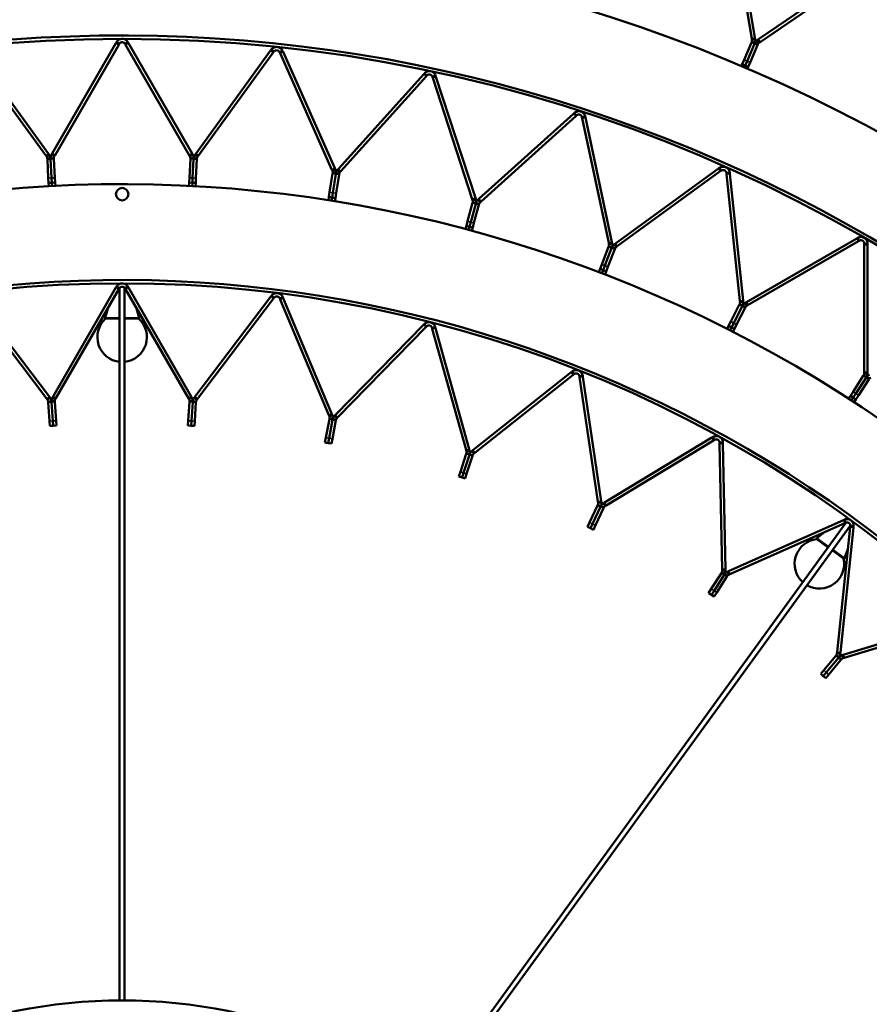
# Model space of a CAD drawing. Header units: millimetres. Extents: x 158 to 1353, y 392 to 3696.
# Tile 20 of 35: x 724 to 981, y 1146 to 1444. Entities that reach past the tile are written whole.
import ezdxf

# ---------------------------------------------------------------- set-up
doc = ezdxf.new("R2010")
doc.units = ezdxf.units.MM
doc.layers.add('Visible (ISO)', color=7, linetype='Continuous', lineweight=50)
doc.layers.add('Visible Narrow (ISO)', color=7, linetype='Continuous', lineweight=35)

msp = doc.modelspace()

# ---------------------------------------------------------------- linework, layer by layer
at = {"layer": 'Visible (ISO)'}
for p, q in [((945.75, 1438.74), (939.37, 1477.18)), ((940.35, 1477.34), (946.74, 1438.91)), ((947.76, 1438.47), (979.95, 1460.42)), ((980.51, 1459.59), (948.32, 1437.64)), ((733.9, 1403.9), (753.18, 1437.3)), ((754.05, 1436.8), (734.77, 1403.4)), ((753.35, 1437.6), (753.18, 1437.3)), ((753.35, 1437.6), (753.84, 1437.32)), ((753.84, 1437.32), (754.22, 1437.1)), ((754.05, 1436.8), (754.22, 1437.1)), ((756.33, 1437.32), (755.95, 1437.1)), ((755.95, 1437.1), (756.12, 1436.8)), ((775.4, 1403.4), (756.12, 1436.8)), ((756.82, 1437.6), (756.33, 1437.32)), ((756.99, 1437.3), (756.82, 1437.6)), ((756.99, 1437.3), (776.27, 1403.9)), ((943.42, 1432.27), (945.66, 1437.51)), ((944.34, 1431.88), (946.58, 1437.12)), ((946.58, 1437.12), (944.34, 1431.88)), ((947.5, 1436.72), (945.26, 1431.48)), ((945.76, 1437.74), (945.66, 1437.51)), ((945.75, 1438.74), (945.82, 1438.3)), ((946.16, 1437.57), (945.76, 1437.74)), ((946.26, 1438.37), (945.82, 1438.3)), ((946.68, 1437.35), (946.16, 1437.57)), ((946.81, 1438.46), (946.26, 1438.37)), ((946.68, 1437.35), (946.58, 1437.12)), ((946.58, 1437.12), (946.68, 1437.35)), ((946.68, 1437.35), (947.19, 1437.13)), ((946.81, 1438.46), (946.74, 1438.91)), ((947.19, 1437.13), (947.6, 1436.96)), ((947.76, 1438.47), (947.39, 1438.22)), ((947.39, 1438.22), (947.7, 1437.75)), ((947.5, 1436.72), (947.6, 1436.96)), ((947.7, 1437.75), (947.95, 1437.39)), ((947.95, 1437.39), (948.32, 1437.64)), ((731.98, 1403.26), (709.32, 1434.46)), ((710.12, 1435.05), (732.79, 1403.85)), ((777.37, 1403.85), (800.04, 1435.05)), ((800.85, 1434.46), (778.18, 1403.26)), ((800.24, 1435.32), (800.04, 1435.05)), ((800.24, 1435.32), (800.7, 1434.99)), ((800.7, 1434.99), (801.05, 1434.73)), ((800.85, 1434.46), (801.05, 1434.73)), ((803.18, 1434.73), (802.77, 1434.55)), ((802.77, 1434.55), (802.91, 1434.24)), ((818.6, 1399.01), (802.91, 1434.24)), ((803.69, 1434.96), (803.18, 1434.73)), ((803.83, 1434.65), (803.69, 1434.96)), ((803.83, 1434.65), (819.51, 1399.42)), ((942.62, 1430.4), (942.84, 1430.92)), ((942.84, 1430.92), (943.42, 1432.27)), ((942.84, 1430.92), (943.76, 1430.53)), ((943.76, 1430.53), (943.54, 1430.01)), ((943.76, 1430.53), (943.54, 1430.01)), ((943.76, 1430.53), (944.34, 1431.88)), ((944.34, 1431.88), (943.76, 1430.53)), ((943.76, 1430.53), (944.68, 1430.14)), ((945.26, 1431.48), (944.68, 1430.14)), ((820.61, 1399.24), (846.41, 1427.9)), ((846.64, 1428.16), (846.41, 1427.9)), ((846.64, 1428.16), (847.05, 1427.78)), ((847.05, 1427.78), (847.38, 1427.49)), ((847.15, 1427.24), (847.38, 1427.49)), ((850.03, 1427.44), (849.49, 1427.26)), ((850.13, 1427.11), (850.03, 1427.44)), ((944.46, 1429.62), (944.68, 1430.14)), ((847.15, 1427.24), (821.35, 1398.58)), ((849.49, 1427.26), (849.08, 1427.13)), ((849.08, 1427.13), (849.18, 1426.8)), ((861.1, 1390.13), (849.18, 1426.8)), ((850.13, 1427.11), (862.05, 1390.44)), ((863.12, 1390.15), (891.78, 1415.95)), ((892.03, 1416.18), (891.78, 1415.95)), ((892.03, 1416.18), (892.41, 1415.76)), ((892.41, 1415.76), (892.7, 1415.44)), ((892.45, 1415.21), (863.79, 1389.41)), ((892.45, 1415.21), (892.7, 1415.44)), ((894.78, 1414.99), (894.35, 1414.9)), ((894.35, 1414.9), (894.42, 1414.57)), ((902.44, 1376.85), (894.42, 1414.57)), ((895.33, 1415.11), (894.78, 1414.99)), ((895.4, 1414.78), (895.33, 1415.11)), ((895.4, 1414.78), (903.41, 1377.06)), ((733.04, 1403.5), (732.79, 1403.85)), ((733.9, 1403.9), (733.69, 1403.54)), ((776.48, 1403.54), (776.27, 1403.9)), ((777.37, 1403.85), (777.13, 1403.5)), ((731.98, 1403.26), (732.23, 1402.92)), ((732.59, 1403.17), (732.23, 1402.92)), ((732.86, 1402.4), (732.42, 1402.38)), ((732.42, 1402.38), (732.44, 1402.14)), ((732.73, 1396.44), (732.44, 1402.14)), ((733.04, 1403.5), (732.59, 1403.17)), ((733.42, 1402.43), (732.86, 1402.4)), ((733.42, 1402.43), (733.98, 1402.46)), ((733.42, 1402.43), (733.43, 1402.2)), ((733.43, 1402.2), (733.42, 1402.43)), ((733.73, 1396.5), (733.43, 1402.2)), ((733.43, 1402.2), (733.73, 1396.5)), ((733.69, 1403.54), (734.17, 1403.26)), ((733.98, 1402.46), (734.42, 1402.48)), ((734.17, 1403.26), (734.55, 1403.04)), ((734.43, 1402.25), (734.42, 1402.48)), ((734.43, 1402.25), (734.73, 1396.55)), ((734.55, 1403.04), (734.77, 1403.4)), ((775.4, 1403.4), (775.61, 1403.04)), ((775.44, 1396.55), (775.74, 1402.25)), ((776, 1403.26), (775.61, 1403.04)), ((775.75, 1402.48), (775.74, 1402.25)), ((776.19, 1402.46), (775.75, 1402.48)), ((776.48, 1403.54), (776, 1403.26)), ((776.75, 1402.43), (776.19, 1402.46)), ((776.73, 1402.2), (776.44, 1396.5)), ((776.44, 1396.5), (776.73, 1402.2)), ((776.73, 1402.2), (776.75, 1402.43)), ((776.75, 1402.43), (776.73, 1402.2)), ((776.75, 1402.43), (777.31, 1402.4)), ((777.13, 1403.5), (777.58, 1403.17)), ((777.31, 1402.4), (777.74, 1402.38)), ((777.73, 1402.14), (777.43, 1396.44)), ((777.58, 1403.17), (777.93, 1402.92)), ((777.73, 1402.14), (777.74, 1402.38)), ((777.93, 1402.92), (778.18, 1403.26)), ((817.92, 1392.19), (818.81, 1397.83)), ((818.6, 1399.01), (818.77, 1398.62)), ((819.17, 1398.8), (818.77, 1398.62)), ((818.85, 1398.06), (818.81, 1397.83)), ((819.28, 1397.99), (818.85, 1398.06)), ((818.9, 1392.03), (819.8, 1397.67)), ((819.8, 1397.67), (818.9, 1392.03)), ((819.68, 1399.03), (819.17, 1398.8)), ((819.83, 1397.9), (819.28, 1397.99)), ((819.68, 1399.03), (819.51, 1399.42)), ((819.83, 1397.9), (819.8, 1397.67)), ((819.8, 1397.67), (819.83, 1397.9)), ((819.83, 1397.9), (820.39, 1397.82)), ((820.61, 1399.24), (820.32, 1398.93)), ((820.32, 1398.93), (820.74, 1398.55)), ((820.39, 1397.82), (820.82, 1397.75)), ((820.74, 1398.55), (821.06, 1398.26)), ((820.78, 1397.51), (820.82, 1397.75)), ((821.06, 1398.26), (821.35, 1398.58)), ((904.45, 1376.66), (935.65, 1399.33)), ((936.24, 1398.52), (905.04, 1375.85)), ((935.92, 1399.53), (935.65, 1399.33)), ((935.92, 1399.53), (936.25, 1399.07)), ((936.24, 1398.52), (936.51, 1398.72)), ((936.25, 1399.07), (936.51, 1398.72)), ((938.53, 1398.06), (938.09, 1398.01)), ((938.09, 1398.01), (938.13, 1397.68)), ((942.16, 1359.32), (938.13, 1397.68)), ((939.09, 1398.12), (938.53, 1398.06)), ((939.12, 1397.78), (939.09, 1398.12)), ((939.12, 1397.78), (943.15, 1359.43)), ((732.81, 1394.98), (732.73, 1396.44)), ((732.81, 1394.98), (733.81, 1395.03)), ((732.86, 1393.99), (732.81, 1394.98)), ((733.81, 1395.03), (733.73, 1396.5)), ((733.73, 1396.5), (733.81, 1395.03)), ((733.81, 1395.03), (734.81, 1395.09)), ((733.81, 1395.03), (733.86, 1394.04)), ((733.81, 1395.03), (733.86, 1394.04)), ((734.73, 1396.55), (734.81, 1395.09)), ((734.86, 1394.09), (734.81, 1395.09)), ((775.31, 1394.09), (775.36, 1395.09)), ((775.36, 1395.09), (775.44, 1396.55)), ((775.36, 1395.09), (776.36, 1395.03)), ((776.36, 1395.03), (776.31, 1394.04)), ((776.36, 1395.03), (776.31, 1394.04)), ((776.44, 1396.5), (776.36, 1395.03)), ((776.36, 1395.03), (776.44, 1396.5)), ((776.36, 1395.03), (777.36, 1394.98)), ((777.3, 1393.99), (777.36, 1394.98)), ((777.43, 1396.44), (777.36, 1394.98)), ((820.78, 1397.51), (819.89, 1391.88)), ((817.69, 1390.74), (817.92, 1392.19)), ((818.67, 1390.59), (818.9, 1392.03)), ((818.9, 1392.03), (818.67, 1390.59)), ((819.89, 1391.88), (819.66, 1390.43)), ((817.53, 1389.76), (817.69, 1390.74)), ((817.69, 1390.74), (818.67, 1390.59)), ((818.67, 1390.59), (818.52, 1389.6)), ((818.67, 1390.59), (818.52, 1389.6)), ((818.67, 1390.59), (819.66, 1390.43)), ((819.51, 1389.45), (819.66, 1390.43)), ((859.71, 1383.41), (861.18, 1388.93)), ((861.1, 1390.13), (861.23, 1389.72)), ((861.24, 1389.15), (861.18, 1388.93)), ((861.65, 1389.86), (861.23, 1389.72)), ((861.67, 1389.04), (861.24, 1389.15)), ((862.18, 1390.03), (861.65, 1389.86)), ((862.21, 1388.9), (861.67, 1389.04)), ((862.18, 1390.03), (862.05, 1390.44)), ((862.21, 1388.9), (862.15, 1388.67)), ((862.15, 1388.67), (862.21, 1388.9)), ((862.21, 1388.9), (862.75, 1388.75)), ((862.75, 1388.75), (863.18, 1388.64)), ((863.12, 1390.15), (862.8, 1389.86)), ((862.8, 1389.86), (863.18, 1389.45)), ((863.18, 1389.45), (863.47, 1389.12)), ((863.47, 1389.12), (863.79, 1389.41)), ((860.67, 1383.16), (862.15, 1388.67)), ((862.15, 1388.67), (860.67, 1383.16)), ((863.11, 1388.41), (861.64, 1382.9)), ((863.11, 1388.41), (863.18, 1388.64)), ((859.33, 1382), (859.71, 1383.41)), ((860.29, 1381.74), (860.67, 1383.16)), ((860.67, 1383.16), (860.29, 1381.74)), ((861.64, 1382.9), (861.26, 1381.48)), ((859.07, 1381.04), (859.33, 1382)), ((859.33, 1382), (860.29, 1381.74)), ((860.29, 1381.74), (860.04, 1380.78)), ((860.29, 1381.74), (860.04, 1380.78)), ((860.29, 1381.74), (861.26, 1381.48)), ((861, 1380.52), (861.26, 1381.48)), ((902.44, 1376.85), (902.52, 1376.43)), ((903.5, 1376.64), (903.41, 1377.06)), ((944.14, 1358.92), (977.54, 1378.21)), ((978.04, 1377.34), (944.64, 1358.06)), ((977.83, 1378.38), (977.54, 1378.21)), ((977.83, 1378.38), (978.11, 1377.89)), ((978.04, 1377.34), (978.33, 1377.51)), ((978.11, 1377.89), (978.33, 1377.51)), ((900.35, 1370.32), (902.4, 1375.65)), ((901.28, 1369.96), (903.33, 1375.29)), ((903.33, 1375.29), (901.28, 1369.96)), ((904.26, 1374.93), (902.22, 1369.6)), ((902.48, 1375.87), (902.4, 1375.65)), ((902.89, 1375.71), (902.48, 1375.87)), ((902.95, 1376.52), (902.52, 1376.43)), ((903.41, 1375.51), (902.89, 1375.71)), ((903.5, 1376.64), (902.95, 1376.52)), ((903.41, 1375.51), (903.33, 1375.29)), ((903.33, 1375.29), (903.41, 1375.51)), ((903.41, 1375.51), (903.94, 1375.31)), ((903.94, 1375.31), (904.35, 1375.15)), ((904.45, 1376.66), (904.11, 1376.41)), ((904.11, 1376.41), (904.43, 1375.96)), ((904.26, 1374.93), (904.35, 1375.15)), ((904.43, 1375.96), (904.69, 1375.6)), ((904.69, 1375.6), (905.04, 1375.85)), ((980.27, 1376.64), (979.83, 1376.64)), ((979.83, 1376.64), (979.83, 1376.3)), ((979.83, 1337.74), (979.83, 1376.3)), ((980.83, 1376.64), (980.27, 1376.64)), ((980.83, 1376.3), (980.83, 1376.64)), ((980.83, 1376.3), (980.83, 1337.74)), ((899.47, 1368.02), (899.83, 1368.95)), ((899.83, 1368.95), (900.35, 1370.32)), ((899.83, 1368.95), (900.76, 1368.59)), ((900.76, 1368.59), (900.4, 1367.66)), ((900.76, 1368.59), (900.4, 1367.66)), ((900.76, 1368.59), (901.28, 1369.96)), ((901.28, 1369.96), (900.76, 1368.59)), ((900.76, 1368.59), (901.69, 1368.23)), ((901.34, 1367.3), (901.69, 1368.23)), ((902.22, 1369.6), (901.69, 1368.23)), ((734.17, 1330.36), (753.18, 1363.3)), ((754.05, 1362.8), (735.03, 1329.86)), ((753.35, 1363.6), (753.18, 1363.3)), ((753.35, 1363.6), (753.84, 1363.32)), ((753.84, 1363.32), (754.22, 1363.1)), ((754.05, 1362.8), (754.22, 1363.1)), ((754.33, 1147.6), (754.33, 1363.09)), ((755.83, 1147.6), (755.83, 1363.09)), ((756.33, 1363.32), (755.95, 1363.1)), ((755.95, 1363.1), (756.12, 1362.8)), ((775.14, 1329.86), (756.12, 1362.8)), ((756.82, 1363.6), (756.33, 1363.32)), ((756.99, 1363.3), (756.82, 1363.6)), ((756.99, 1363.3), (776, 1330.36)), ((732.27, 1329.69), (709.28, 1359.98)), ((710.07, 1360.59), (733.07, 1330.29)), ((777.1, 1330.29), (800.1, 1360.59)), ((800.89, 1359.98), (777.9, 1329.69)), ((800.3, 1360.86), (800.1, 1360.59)), ((800.3, 1360.86), (800.75, 1360.52)), ((800.75, 1360.52), (801.1, 1360.26)), ((800.89, 1359.98), (801.1, 1360.26)), ((803.22, 1360.21), (802.82, 1360.04)), ((802.82, 1360.04), (802.95, 1359.72)), ((817.69, 1324.66), (802.95, 1359.72)), ((803.74, 1360.43), (803.22, 1360.21)), ((803.87, 1360.11), (803.74, 1360.43)), ((803.87, 1360.11), (818.61, 1325.05)), ((942.16, 1359.32), (942.2, 1358.9)), ((942.64, 1358.94), (942.2, 1358.9)), ((943.2, 1359), (942.64, 1358.94)), ((943.2, 1359), (943.15, 1359.43)), ((944.14, 1358.92), (943.77, 1358.71)), ((750.72, 1357.04), (749.91, 1354.17)), ((759.45, 1357.04), (760.26, 1354.17)), ((939.4, 1353.05), (941.99, 1358.13)), ((940.29, 1352.59), (942.88, 1357.68)), ((942.88, 1357.68), (940.29, 1352.59)), ((943.78, 1357.22), (941.18, 1352.14)), ((942.1, 1358.34), (941.99, 1358.13)), ((942.49, 1358.14), (942.1, 1358.34)), ((942.99, 1357.89), (942.49, 1358.14)), ((942.99, 1357.89), (942.88, 1357.68)), ((942.88, 1357.68), (942.99, 1357.89)), ((942.99, 1357.89), (943.49, 1357.63)), ((943.49, 1357.63), (943.88, 1357.43)), ((943.77, 1358.71), (944.05, 1358.23)), ((943.78, 1357.22), (943.88, 1357.43)), ((944.05, 1358.23), (944.27, 1357.84)), ((944.27, 1357.84), (944.64, 1358.06)), ((754.33, 1353.92), (750.08, 1353.92)), ((754.33, 1353.92), (750.08, 1353.92)), ((760.08, 1353.92), (755.83, 1353.92)), ((760.08, 1353.92), (755.83, 1353.92)), ((938.74, 1351.74), (939.4, 1353.05)), ((819.69, 1324.84), (846.3, 1352.02)), ((847.02, 1351.32), (820.41, 1324.15)), ((846.54, 1352.26), (846.3, 1352.02)), ((846.54, 1352.26), (846.94, 1351.87)), ((846.94, 1351.87), (847.26, 1351.56)), ((847.02, 1351.32), (847.26, 1351.56)), ((849.36, 1351.25), (848.93, 1351.13)), ((848.93, 1351.13), (849.02, 1350.8)), ((859.25, 1314.17), (849.02, 1350.8)), ((849.9, 1351.4), (849.36, 1351.25)), ((849.99, 1351.07), (849.9, 1351.4)), ((849.99, 1351.07), (860.22, 1314.44)), ((938.29, 1350.85), (938.74, 1351.74)), ((938.74, 1351.74), (939.63, 1351.29)), ((939.63, 1351.29), (939.18, 1350.4)), ((939.63, 1351.29), (939.18, 1350.4)), ((939.63, 1351.29), (940.29, 1352.59)), ((940.29, 1352.59), (939.63, 1351.29)), ((939.63, 1351.29), (940.52, 1350.83)), ((940.07, 1349.94), (940.52, 1350.83)), ((941.18, 1352.14), (940.52, 1350.83)), ((861.26, 1314.1), (891.07, 1337.72)), ((891.69, 1336.94), (861.88, 1313.32)), ((891.34, 1337.94), (891.07, 1337.72)), ((891.34, 1337.94), (891.68, 1337.5)), ((891.68, 1337.5), (891.96, 1337.15)), ((891.69, 1336.94), (891.96, 1337.15)), ((894, 1336.58), (893.57, 1336.51)), ((893.57, 1336.51), (893.62, 1336.18)), ((899.17, 1298.55), (893.62, 1336.18)), ((894.56, 1336.66), (894, 1336.58)), ((894.61, 1336.32), (894.56, 1336.66)), ((894.61, 1336.32), (900.16, 1298.7)), ((976.44, 1331.78), (979.54, 1336.57)), ((977.27, 1331.24), (980.38, 1336.03)), ((980.38, 1336.03), (977.27, 1331.24)), ((981.22, 1335.48), (978.11, 1330.7)), ((979.67, 1336.77), (979.54, 1336.57)), ((980.04, 1336.53), (979.67, 1336.77)), ((979.83, 1337.74), (979.83, 1337.31)), ((980.27, 1337.31), (979.83, 1337.31)), ((980.51, 1336.22), (980.04, 1336.53)), ((980.83, 1337.31), (980.27, 1337.31)), ((980.51, 1336.22), (980.38, 1336.03)), ((980.38, 1336.03), (980.51, 1336.22)), ((980.51, 1336.22), (980.98, 1335.92)), ((980.83, 1337.31), (980.83, 1337.74)), ((980.98, 1335.92), (981.35, 1335.68)), ((981.22, 1335.48), (981.35, 1335.68)), ((732.27, 1329.69), (732.51, 1329.38)), ((732.86, 1329.64), (732.51, 1329.38)), ((733.3, 1329.98), (732.86, 1329.64)), ((733.3, 1329.98), (733.07, 1330.29)), ((734.17, 1330.36), (733.97, 1330.03)), ((733.97, 1330.03), (734.45, 1329.75)), ((734.45, 1329.75), (734.84, 1329.53)), ((734.84, 1329.53), (735.03, 1329.86)), ((775.14, 1329.86), (775.33, 1329.53)), ((775.71, 1329.75), (775.33, 1329.53)), ((776.2, 1330.03), (775.71, 1329.75)), ((776.2, 1330.03), (776, 1330.36)), ((777.1, 1330.29), (776.87, 1329.98)), ((776.87, 1329.98), (777.31, 1329.64)), ((777.31, 1329.64), (777.66, 1329.38)), ((777.66, 1329.38), (777.9, 1329.69)), ((975.1, 1329.72), (975.64, 1330.56)), ((975.64, 1330.56), (976.44, 1331.78)), ((975.64, 1330.56), (976.48, 1330.01)), ((976.48, 1330.01), (975.94, 1329.18)), ((976.48, 1330.01), (975.94, 1329.18)), ((976.48, 1330.01), (977.27, 1331.24)), ((977.27, 1331.24), (976.48, 1330.01)), ((976.48, 1330.01), (977.32, 1329.47)), ((976.77, 1328.63), (977.32, 1329.47)), ((978.11, 1330.7), (977.32, 1329.47)), ((733.15, 1328.86), (732.71, 1328.84)), ((732.71, 1328.84), (732.72, 1328.63)), ((733.08, 1322.92), (732.72, 1328.63)), ((733.71, 1328.9), (733.15, 1328.86)), ((733.71, 1328.9), (734.26, 1328.93)), ((733.71, 1328.9), (733.72, 1328.69)), ((733.72, 1328.69), (733.71, 1328.9)), ((734.08, 1322.98), (733.72, 1328.69)), ((733.72, 1328.69), (734.08, 1322.98)), ((734.26, 1328.93), (734.7, 1328.96)), ((734.72, 1328.75), (734.7, 1328.96)), ((734.72, 1328.75), (735.08, 1323.04)), ((775.09, 1323.04), (775.45, 1328.75)), ((775.46, 1328.96), (775.45, 1328.75)), ((775.9, 1328.93), (775.46, 1328.96)), ((776.46, 1328.9), (775.9, 1328.93)), ((776.45, 1328.69), (776.09, 1322.98)), ((776.09, 1322.98), (776.45, 1328.69)), ((776.45, 1328.69), (776.46, 1328.9)), ((776.46, 1328.9), (776.45, 1328.69)), ((776.46, 1328.9), (777.02, 1328.86)), ((777.02, 1328.86), (777.46, 1328.84)), ((777.45, 1328.63), (777.09, 1322.92)), ((777.45, 1328.63), (777.46, 1328.84)), ((816.79, 1317.9), (817.86, 1323.52)), ((817.69, 1324.66), (817.84, 1324.3)), ((817.77, 1317.71), (818.84, 1323.33)), ((818.84, 1323.33), (817.77, 1317.71)), ((818.25, 1324.47), (817.84, 1324.3)), ((817.9, 1323.73), (817.86, 1323.52)), ((818.33, 1323.65), (817.9, 1323.73)), ((818.76, 1324.69), (818.25, 1324.47)), ((818.88, 1323.54), (818.33, 1323.65)), ((818.76, 1324.69), (818.61, 1325.05)), ((819.83, 1323.15), (818.75, 1317.53)), ((818.88, 1323.54), (818.84, 1323.33)), ((818.84, 1323.33), (818.88, 1323.54)), ((818.88, 1323.54), (819.43, 1323.44)), ((819.69, 1324.84), (819.42, 1324.57)), ((819.42, 1324.57), (819.82, 1324.17)), ((819.43, 1323.44), (819.87, 1323.35)), ((819.82, 1324.17), (820.13, 1323.87)), ((819.83, 1323.15), (819.87, 1323.35)), ((820.13, 1323.87), (820.41, 1324.15)), ((733.17, 1321.46), (733.08, 1322.92)), ((733.17, 1321.46), (734.17, 1321.52)), ((734.17, 1321.52), (734.08, 1322.98)), ((734.08, 1322.98), (734.17, 1321.52)), ((734.17, 1321.52), (735.17, 1321.58)), ((735.08, 1323.04), (735.17, 1321.58)), ((775, 1321.58), (775.09, 1323.04)), ((775, 1321.58), (776, 1321.52)), ((776.09, 1322.98), (776, 1321.52)), ((776, 1321.52), (776.09, 1322.98)), ((776, 1321.52), (777, 1321.46)), ((777.09, 1322.92), (777, 1321.46)), ((816.51, 1316.46), (816.79, 1317.9)), ((817.5, 1316.28), (817.77, 1317.71)), ((817.77, 1317.71), (817.5, 1316.28)), ((818.75, 1317.53), (818.48, 1316.09)), ((901.16, 1298.23), (933.69, 1317.93)), ((933.98, 1318.11), (933.69, 1317.93)), ((933.98, 1318.11), (934.27, 1317.63)), ((934.21, 1317.08), (934.5, 1317.25)), ((934.27, 1317.63), (934.5, 1317.25)), ((816.51, 1316.46), (817.5, 1316.28)), ((817.5, 1316.28), (818.48, 1316.09)), ((860.32, 1314.06), (860.22, 1314.44)), ((934.21, 1317.08), (901.68, 1297.37)), ((936.46, 1316.43), (936.02, 1316.42)), ((936.02, 1316.42), (936.03, 1316.08)), ((936.82, 1278.05), (936.03, 1316.08)), ((937.02, 1316.44), (936.46, 1316.43)), ((937.03, 1316.1), (937.02, 1316.44)), ((937.03, 1316.1), (937.82, 1278.07)), ((857.51, 1307.58), (859.28, 1313.02)), ((858.46, 1307.27), (860.23, 1312.71)), ((860.23, 1312.71), (858.46, 1307.27)), ((859.25, 1314.17), (859.36, 1313.79)), ((859.35, 1313.22), (859.28, 1313.02)), ((859.76, 1313.08), (859.35, 1313.22)), ((859.78, 1313.91), (859.36, 1313.79)), ((861.18, 1312.4), (859.41, 1306.96)), ((860.3, 1312.91), (859.76, 1313.08)), ((860.32, 1314.06), (859.78, 1313.91)), ((860.3, 1312.91), (860.23, 1312.71)), ((860.23, 1312.71), (860.3, 1312.91)), ((860.3, 1312.91), (860.83, 1312.73)), ((860.83, 1312.73), (861.25, 1312.6)), ((861.26, 1314.1), (860.96, 1313.86)), ((860.96, 1313.86), (861.3, 1313.42)), ((861.18, 1312.4), (861.25, 1312.6)), ((861.3, 1313.42), (861.58, 1313.07)), ((861.58, 1313.07), (861.88, 1313.32)), ((857.06, 1306.18), (857.51, 1307.58)), ((857.06, 1306.18), (858.01, 1305.87)), ((858.01, 1305.87), (858.46, 1307.27)), ((858.46, 1307.27), (858.01, 1305.87)), ((858.01, 1305.87), (858.96, 1305.56)), ((859.41, 1306.96), (858.96, 1305.56)), ((896.62, 1292.23), (899.06, 1297.4)), ((897.53, 1291.8), (899.96, 1296.98)), ((899.96, 1296.98), (897.53, 1291.8)), ((900.87, 1296.55), (898.43, 1291.37)), ((899.15, 1297.59), (899.06, 1297.4)), ((899.54, 1297.41), (899.15, 1297.59)), ((899.17, 1298.55), (899.23, 1298.17)), ((899.67, 1298.23), (899.23, 1298.17)), ((900.05, 1297.17), (899.54, 1297.41)), ((900.22, 1298.31), (899.67, 1298.23)), ((900.05, 1297.17), (899.96, 1296.98)), ((899.96, 1296.98), (900.05, 1297.17)), ((900.05, 1297.17), (900.56, 1296.93)), ((900.22, 1298.31), (900.16, 1298.7)), ((900.56, 1296.93), (900.96, 1296.74)), ((901.16, 1298.23), (900.82, 1298.03)), ((900.82, 1298.03), (901.11, 1297.55)), ((900.87, 1296.55), (900.96, 1296.74)), ((901.11, 1297.55), (901.34, 1297.17)), ((901.34, 1297.17), (901.68, 1297.37)), ((847.64, 1117.77), (974.3, 1292.1)), ((848.85, 1116.88), (975.52, 1291.22)), ((896, 1290.9), (896.62, 1292.23)), ((896, 1290.9), (896.9, 1290.48)), ((896.9, 1290.48), (897.53, 1291.8)), ((897.53, 1291.8), (896.9, 1290.48)), ((896.9, 1290.48), (897.81, 1290.05)), ((898.43, 1291.37), (897.81, 1290.05)), ((938.75, 1277.48), (973.5, 1292.95)), ((973.9, 1292.04), (939.16, 1276.57)), ((971.61, 1253), (975.58, 1290.82)), ((976.58, 1290.72), (972.6, 1252.89)), ((973.81, 1293.09), (973.5, 1292.95)), ((973.81, 1293.09), (974.04, 1292.58)), ((973.9, 1292.04), (974.22, 1292.18)), ((974.04, 1292.58), (974.22, 1292.18)), ((975.62, 1291.16), (975.58, 1290.82)), ((976.05, 1291.11), (975.62, 1291.16)), ((976.61, 1291.06), (976.05, 1291.11)), ((976.58, 1290.72), (976.61, 1291.06)), ((967.82, 1289.33), (965.48, 1287.49)), ((968.92, 1284.69), (965.48, 1287.18)), ((968.92, 1284.69), (965.48, 1287.18)), ((973.57, 1281.31), (970.13, 1283.8)), ((973.57, 1281.31), (970.13, 1283.8)), ((974.89, 1284.2), (973.86, 1281.41)), ((933.5, 1272.1), (936.56, 1276.93)), ((934.34, 1271.56), (937.41, 1276.39)), ((937.41, 1276.39), (934.34, 1271.56)), ((938.25, 1275.86), (935.19, 1271.03)), ((936.68, 1277.11), (936.56, 1276.93)), ((937.05, 1276.87), (936.68, 1277.11)), ((936.82, 1278.05), (936.83, 1277.66)), ((937.27, 1277.67), (936.83, 1277.66)), ((937.52, 1276.57), (937.05, 1276.87)), ((937.83, 1277.68), (937.27, 1277.67)), ((937.52, 1276.57), (937.41, 1276.39)), ((937.41, 1276.39), (937.52, 1276.57)), ((937.52, 1276.57), (937.99, 1276.27)), ((937.83, 1277.68), (937.82, 1278.07)), ((937.99, 1276.27), (938.36, 1276.03)), ((938.25, 1275.86), (938.36, 1276.03)), ((938.75, 1277.48), (938.39, 1277.32)), ((938.39, 1277.32), (938.62, 1276.81)), ((938.62, 1276.81), (938.8, 1276.41)), ((938.8, 1276.41), (939.16, 1276.57)), ((932.71, 1270.86), (933.5, 1272.1)), ((932.71, 1270.86), (933.56, 1270.32)), ((933.56, 1270.32), (934.34, 1271.56)), ((934.34, 1271.56), (933.56, 1270.32)), ((933.56, 1270.32), (934.4, 1269.79)), ((935.19, 1271.03), (934.4, 1269.79)), ((973.45, 1252.19), (1009.86, 1263.18)), ((1010.15, 1262.23), (973.74, 1251.23)), ((967.56, 1247.5), (971.21, 1251.91)), ((971.34, 1252.07), (971.21, 1251.91)), ((971.68, 1251.79), (971.34, 1252.07)), ((971.61, 1253), (971.56, 1252.61)), ((972, 1252.56), (971.56, 1252.61)), ((972.11, 1251.44), (971.68, 1251.79)), ((972.56, 1252.5), (972, 1252.56)), ((972.56, 1252.5), (972.6, 1252.89)), ((973.45, 1252.19), (973.07, 1252.08)), ((973.07, 1252.08), (973.24, 1251.54)), ((968.33, 1246.87), (971.98, 1251.27)), ((971.98, 1251.27), (968.33, 1246.87)), ((972.75, 1250.64), (969.1, 1246.23)), ((972.11, 1251.44), (971.98, 1251.27)), ((971.98, 1251.27), (972.11, 1251.44)), ((972.11, 1251.44), (972.54, 1251.08)), ((972.54, 1251.08), (972.88, 1250.8)), ((972.75, 1250.64), (972.88, 1250.8)), ((973.24, 1251.54), (973.36, 1251.12)), ((973.36, 1251.12), (973.74, 1251.23)), ((966.63, 1246.38), (967.56, 1247.5)), ((966.63, 1246.38), (967.4, 1245.74)), ((967.4, 1245.74), (968.33, 1246.87)), ((968.33, 1246.87), (967.4, 1245.74)), ((967.4, 1245.74), (968.17, 1245.1)), ((969.1, 1246.23), (968.17, 1245.1))]:
    msp.add_line(p, q, dxfattribs=at)
for centre, radius in [((755.08, 989.1), 523.5), ((755.08, 989.1), 449.5), ((755.08, 1391.6), 1.9), ((755.08, 989.1), 375.5), ((755.08, 989.1), 158.5)]:
    msp.add_circle(centre, radius, dxfattribs=at)
for centre, radius, start, end in [((755.08, 989.1), 553.5, 36.0048, 107.9502), ((755.08, 989.1), 524.5, 36.0048, 107.9502), ((755.08, 989.1), 479.5, 36.0188, 107.9552), ((755.08, 989.1), 450.5, 36.0188, 107.9552), ((755.08, 989.1), 405.5, 36.038, 107.962), ((755.08, 989.1), 376.5, 36.038, 107.962), ((755.08, 1348.33), 7.5, 131.8103, 264.2608), ((750.1, 1354.12), 0.2, 164.1344, 265.8107), ((755.08, 1348.33), 7.5, 275.7392, 48.1897), ((760.07, 1354.12), 0.2, 274.1893, 15.8656), ((965.61, 1287.34), 0.2, 128.1344, 229.8107), ((966.24, 1279.72), 7.5, 95.8103, 228.2608), ((973.67, 1281.48), 0.2, 238.1893, 339.8656), ((966.24, 1279.72), 7.5, 239.7392, 12.1897)]:
    msp.add_arc(centre, radius, start, end, dxfattribs=at)
for centre, major_axis, start_param, end_param in [((755.08, 1363.1), (-0.75, 0), 6.024847, 6.172739), ((755.08, 1363.1), (0.75, 0), 0.110447, 0.258338), ((974.92, 1291.67), (-0.607, 0.441), 6.024847, 6.172739), ((974.92, 1291.67), (0.607, -0.441), 0.110447, 0.258338)]:
    msp.add_ellipse(centre, major_axis=major_axis, ratio=0.984476, start_param=start_param, end_param=end_param, dxfattribs=at)
for points, knots in [([(753.35, 1437.6), (753.55, 1437.94), (753.97, 1438.36), (754.54, 1438.52), (755.09, 1438.68), (755.73, 1438.56), (756.17, 1438.28), (756.47, 1438.08), (756.69, 1437.82), (756.82, 1437.6)], [1.110722, 1.110722, 1.110722, 1.110722, 1.765936, 1.765936, 1.765936, 2.391441, 2.391441, 2.391441, 2.818928, 2.818928, 2.818928, 2.818928]), ([(755.95, 1437.1), (755.83, 1437.3), (755.55, 1437.55), (755.19, 1437.59), (754.84, 1437.63), (754.48, 1437.44), (754.3, 1437.22), (754.27, 1437.18), (754.24, 1437.14), (754.22, 1437.1)], [-2.818928, -2.818928, -2.818928, -2.818928, -2.042925, -2.042925, -2.042925, -1.265434, -1.265434, -1.265434, -1.110722, -1.110722, -1.110722, -1.110722]), ([(800.24, 1435.32), (800.48, 1435.64), (800.94, 1436.02), (801.52, 1436.12), (802.08, 1436.21), (802.71, 1436.03), (803.12, 1435.7), (803.4, 1435.47), (803.58, 1435.2), (803.69, 1434.96)], [1.110722, 1.110722, 1.110722, 1.110722, 1.765936, 1.765936, 1.765936, 2.391441, 2.391441, 2.391441, 2.818928, 2.818928, 2.818928, 2.818928]), ([(802.77, 1434.55), (802.68, 1434.77), (802.42, 1435.05), (802.07, 1435.12), (801.72, 1435.2), (801.34, 1435.05), (801.15, 1434.85), (801.11, 1434.81), (801.08, 1434.77), (801.05, 1434.73)], [-2.818928, -2.818928, -2.818928, -2.818928, -2.042925, -2.042925, -2.042925, -1.265434, -1.265434, -1.265434, -1.110722, -1.110722, -1.110722, -1.110722]), ([(846.64, 1428.16), (846.91, 1428.45), (847.4, 1428.78), (847.99, 1428.81), (848.56, 1428.85), (849.16, 1428.61), (849.54, 1428.23), (849.79, 1427.98), (849.95, 1427.68), (850.03, 1427.44)], [1.110722, 1.110722, 1.110722, 1.110722, 1.765936, 1.765936, 1.765936, 2.391441, 2.391441, 2.391441, 2.818928, 2.818928, 2.818928, 2.818928]), ([(849.08, 1427.13), (849, 1427.35), (848.78, 1427.66), (848.44, 1427.77), (848.1, 1427.88), (847.71, 1427.77), (847.49, 1427.59), (847.45, 1427.56), (847.41, 1427.52), (847.38, 1427.49)], [-2.818928, -2.818928, -2.818928, -2.818928, -2.042925, -2.042925, -2.042925, -1.265434, -1.265434, -1.265434, -1.110722, -1.110722, -1.110722, -1.110722]), ([(892.03, 1416.18), (892.33, 1416.45), (892.85, 1416.72), (893.45, 1416.69), (894.02, 1416.67), (894.59, 1416.36), (894.92, 1415.96), (895.15, 1415.68), (895.27, 1415.36), (895.33, 1415.11)], [1.110722, 1.110722, 1.110722, 1.110722, 1.765936, 1.765936, 1.765936, 2.391441, 2.391441, 2.391441, 2.818928, 2.818928, 2.818928, 2.818928]), ([(894.35, 1414.9), (894.3, 1415.13), (894.11, 1415.46), (893.78, 1415.61), (893.45, 1415.75), (893.05, 1415.68), (892.82, 1415.53), (892.78, 1415.5), (892.74, 1415.47), (892.7, 1415.44)], [-2.818928, -2.818928, -2.818928, -2.818928, -2.042925, -2.042925, -2.042925, -1.265434, -1.265434, -1.265434, -1.110722, -1.110722, -1.110722, -1.110722]), ([(935.92, 1399.53), (936.25, 1399.76), (936.8, 1399.97), (937.39, 1399.89), (937.95, 1399.81), (938.49, 1399.44), (938.77, 1399), (938.97, 1398.7), (939.06, 1398.38), (939.09, 1398.12)], [1.110722, 1.110722, 1.110722, 1.110722, 1.765936, 1.765936, 1.765936, 2.391441, 2.391441, 2.391441, 2.818928, 2.818928, 2.818928, 2.818928]), ([(938.09, 1398.01), (938.07, 1398.25), (937.91, 1398.59), (937.6, 1398.77), (937.29, 1398.95), (936.89, 1398.92), (936.64, 1398.8), (936.59, 1398.77), (936.55, 1398.75), (936.51, 1398.72)], [-2.818928, -2.818928, -2.818928, -2.818928, -2.042925, -2.042925, -2.042925, -1.265434, -1.265434, -1.265434, -1.110722, -1.110722, -1.110722, -1.110722]), ([(977.83, 1378.38), (978.18, 1378.57), (978.75, 1378.73), (979.33, 1378.58), (979.88, 1378.44), (980.38, 1378.02), (980.62, 1377.55), (980.78, 1377.23), (980.83, 1376.9), (980.83, 1376.64)], [1.110722, 1.110722, 1.110722, 1.110722, 1.765936, 1.765936, 1.765936, 2.391441, 2.391441, 2.391441, 2.818928, 2.818928, 2.818928, 2.818928]), ([(979.83, 1376.64), (979.83, 1376.88), (979.71, 1377.24), (979.42, 1377.45), (979.14, 1377.66), (978.73, 1377.68), (978.47, 1377.58), (978.42, 1377.56), (978.37, 1377.53), (978.33, 1377.51)], [-2.818928, -2.818928, -2.818928, -2.818928, -2.042925, -2.042925, -2.042925, -1.265434, -1.265434, -1.265434, -1.110722, -1.110722, -1.110722, -1.110722]), ([(753.35, 1363.6), (753.55, 1363.94), (753.97, 1364.36), (754.54, 1364.52), (755.09, 1364.68), (755.73, 1364.56), (756.17, 1364.28), (756.47, 1364.08), (756.69, 1363.82), (756.82, 1363.6)], [1.106512, 1.106512, 1.106512, 1.106512, 1.761726, 1.761726, 1.761726, 2.387231, 2.387231, 2.387231, 2.814719, 2.814719, 2.814719, 2.814719]), ([(755.95, 1363.1), (755.83, 1363.3), (755.55, 1363.55), (755.19, 1363.59), (754.84, 1363.63), (754.48, 1363.44), (754.3, 1363.22), (754.27, 1363.18), (754.24, 1363.14), (754.22, 1363.1)], [-2.814719, -2.814719, -2.814719, -2.814719, -2.038715, -2.038715, -2.038715, -1.261225, -1.261225, -1.261225, -1.106512, -1.106512, -1.106512, -1.106512]), ([(800.3, 1360.86), (800.54, 1361.18), (801.01, 1361.54), (801.6, 1361.63), (802.16, 1361.71), (802.78, 1361.52), (803.19, 1361.18), (803.46, 1360.95), (803.64, 1360.67), (803.74, 1360.43)], [1.106512, 1.106512, 1.106512, 1.106512, 1.761726, 1.761726, 1.761726, 2.387231, 2.387231, 2.387231, 2.814719, 2.814719, 2.814719, 2.814719]), ([(802.82, 1360.04), (802.73, 1360.26), (802.48, 1360.54), (802.13, 1360.62), (801.78, 1360.71), (801.4, 1360.56), (801.2, 1360.37), (801.16, 1360.33), (801.13, 1360.29), (801.1, 1360.26)], [-2.814719, -2.814719, -2.814719, -2.814719, -2.038715, -2.038715, -2.038715, -1.261225, -1.261225, -1.261225, -1.106512, -1.106512, -1.106512, -1.106512]), ([(846.54, 1352.26), (846.82, 1352.55), (847.33, 1352.85), (847.92, 1352.86), (848.49, 1352.88), (849.08, 1352.61), (849.44, 1352.22), (849.68, 1351.95), (849.83, 1351.65), (849.9, 1351.4)], [1.106512, 1.106512, 1.106512, 1.106512, 1.761726, 1.761726, 1.761726, 2.387231, 2.387231, 2.387231, 2.814719, 2.814719, 2.814719, 2.814719]), ([(848.93, 1351.13), (848.87, 1351.36), (848.66, 1351.67), (848.32, 1351.8), (847.99, 1351.92), (847.59, 1351.83), (847.37, 1351.66), (847.33, 1351.63), (847.29, 1351.6), (847.26, 1351.56)], [-2.814719, -2.814719, -2.814719, -2.814719, -2.038715, -2.038715, -2.038715, -1.261225, -1.261225, -1.261225, -1.106512, -1.106512, -1.106512, -1.106512]), ([(891.34, 1337.94), (891.65, 1338.18), (892.19, 1338.42), (892.78, 1338.36), (893.35, 1338.3), (893.9, 1337.96), (894.21, 1337.53), (894.42, 1337.24), (894.52, 1336.92), (894.56, 1336.66)], [1.106512, 1.106512, 1.106512, 1.106512, 1.761726, 1.761726, 1.761726, 2.387231, 2.387231, 2.387231, 2.814719, 2.814719, 2.814719, 2.814719]), ([(893.57, 1336.51), (893.53, 1336.75), (893.36, 1337.09), (893.05, 1337.25), (892.73, 1337.42), (892.32, 1337.37), (892.08, 1337.24), (892.04, 1337.21), (891.99, 1337.18), (891.96, 1337.15)], [-2.814719, -2.814719, -2.814719, -2.814719, -2.038715, -2.038715, -2.038715, -1.261225, -1.261225, -1.261225, -1.106512, -1.106512, -1.106512, -1.106512]), ([(933.98, 1318.11), (934.32, 1318.31), (934.89, 1318.48), (935.47, 1318.35), (936.02, 1318.22), (936.53, 1317.81), (936.78, 1317.34), (936.95, 1317.03), (937.01, 1316.7), (937.02, 1316.44)], [1.106512, 1.106512, 1.106512, 1.106512, 1.761726, 1.761726, 1.761726, 2.387231, 2.387231, 2.387231, 2.814719, 2.814719, 2.814719, 2.814719]), ([(936.02, 1316.42), (936.01, 1316.65), (935.89, 1317.01), (935.59, 1317.22), (935.3, 1317.42), (934.89, 1317.43), (934.64, 1317.32), (934.59, 1317.3), (934.54, 1317.28), (934.5, 1317.25)], [-2.814719, -2.814719, -2.814719, -2.814719, -2.038715, -2.038715, -2.038715, -1.261225, -1.261225, -1.261225, -1.106512, -1.106512, -1.106512, -1.106512]), ([(973.81, 1293.09), (974.17, 1293.25), (974.76, 1293.35), (975.32, 1293.14), (975.85, 1292.94), (976.3, 1292.48), (976.49, 1291.98), (976.62, 1291.65), (976.64, 1291.31), (976.61, 1291.06)], [1.106512, 1.106512, 1.106512, 1.106512, 1.761726, 1.761726, 1.761726, 2.387231, 2.387231, 2.387231, 2.814719, 2.814719, 2.814719, 2.814719]), ([(975.62, 1291.16), (975.64, 1291.39), (975.56, 1291.76), (975.29, 1292.01), (975.03, 1292.25), (974.63, 1292.3), (974.36, 1292.23), (974.31, 1292.22), (974.26, 1292.2), (974.22, 1292.18)], [-2.814719, -2.814719, -2.814719, -2.814719, -2.038715, -2.038715, -2.038715, -1.261225, -1.261225, -1.261225, -1.106512, -1.106512, -1.106512, -1.106512])]:
    msp.add_open_spline(points, degree=3, knots=knots, dxfattribs=at)
for points in [[(945.76, 1437.74), (945.83, 1437.9), (945.86, 1438.1), (945.82, 1438.3)], [(946.81, 1438.46), (946.88, 1438.06), (946.81, 1437.67), (946.68, 1437.35)], [(946.68, 1437.35), (946.81, 1437.67), (947.05, 1437.99), (947.39, 1438.22)], [(947.95, 1437.39), (947.78, 1437.27), (947.66, 1437.12), (947.6, 1436.96)], [(732.42, 1402.38), (732.41, 1402.56), (732.35, 1402.75), (732.23, 1402.92)], [(733.04, 1403.5), (733.28, 1403.17), (733.4, 1402.79), (733.42, 1402.43)], [(733.42, 1402.43), (733.4, 1402.79), (733.48, 1403.18), (733.69, 1403.54)], [(734.55, 1403.04), (734.45, 1402.86), (734.41, 1402.66), (734.42, 1402.48)], [(775.75, 1402.48), (775.76, 1402.66), (775.72, 1402.86), (775.61, 1403.04)], [(776.48, 1403.54), (776.69, 1403.18), (776.76, 1402.79), (776.75, 1402.43)], [(776.75, 1402.43), (776.76, 1402.79), (776.88, 1403.17), (777.13, 1403.5)], [(777.93, 1402.92), (777.81, 1402.75), (777.75, 1402.56), (777.74, 1402.38)], [(818.85, 1398.06), (818.87, 1398.23), (818.85, 1398.44), (818.77, 1398.62)], [(819.68, 1399.03), (819.85, 1398.65), (819.89, 1398.25), (819.83, 1397.9)], [(819.83, 1397.9), (819.89, 1398.25), (820.05, 1398.62), (820.32, 1398.93)], [(821.06, 1398.26), (820.93, 1398.11), (820.85, 1397.92), (820.82, 1397.75)], [(861.24, 1389.15), (861.29, 1389.33), (861.29, 1389.53), (861.23, 1389.72)], [(862.18, 1390.03), (862.31, 1389.64), (862.3, 1389.24), (862.21, 1388.9)], [(862.21, 1388.9), (862.3, 1389.24), (862.5, 1389.59), (862.8, 1389.86)], [(863.47, 1389.12), (863.32, 1388.98), (863.22, 1388.81), (863.18, 1388.64)], [(902.48, 1375.87), (902.54, 1376.03), (902.57, 1376.23), (902.52, 1376.43)], [(903.5, 1376.64), (903.59, 1376.24), (903.54, 1375.84), (903.41, 1375.51)], [(903.41, 1375.51), (903.54, 1375.84), (903.77, 1376.17), (904.11, 1376.41)], [(904.69, 1375.6), (904.53, 1375.48), (904.41, 1375.32), (904.35, 1375.15)], [(942.1, 1358.34), (942.18, 1358.5), (942.23, 1358.69), (942.2, 1358.9)], [(943.2, 1359), (943.24, 1358.6), (943.15, 1358.2), (942.99, 1357.89)], [(942.99, 1357.89), (943.15, 1358.2), (943.42, 1358.51), (943.77, 1358.71)], [(944.27, 1357.84), (944.1, 1357.74), (943.96, 1357.59), (943.88, 1357.43)], [(979.67, 1336.77), (979.77, 1336.92), (979.83, 1337.11), (979.83, 1337.31)], [(980.83, 1337.31), (980.83, 1336.9), (980.7, 1336.52), (980.51, 1336.22)], [(980.51, 1336.22), (980.7, 1336.52), (981, 1336.8), (981.38, 1336.96)], [(981.78, 1336.05), (981.59, 1335.97), (981.45, 1335.83), (981.35, 1335.68)], [(732.71, 1328.84), (732.7, 1329.02), (732.63, 1329.21), (732.51, 1329.38)], [(733.3, 1329.98), (733.56, 1329.65), (733.68, 1329.26), (733.71, 1328.9)], [(733.71, 1328.9), (733.68, 1329.26), (733.76, 1329.66), (733.97, 1330.03)], [(734.84, 1329.53), (734.73, 1329.34), (734.69, 1329.14), (734.7, 1328.96)], [(775.46, 1328.96), (775.48, 1329.14), (775.44, 1329.34), (775.33, 1329.53)], [(776.2, 1330.03), (776.41, 1329.66), (776.49, 1329.26), (776.46, 1328.9)], [(776.46, 1328.9), (776.49, 1329.26), (776.61, 1329.65), (776.87, 1329.98)], [(777.66, 1329.38), (777.54, 1329.21), (777.47, 1329.02), (777.46, 1328.84)], [(817.9, 1323.73), (817.93, 1323.91), (817.92, 1324.11), (817.84, 1324.3)], [(818.76, 1324.69), (818.92, 1324.3), (818.95, 1323.89), (818.88, 1323.54)], [(818.88, 1323.54), (818.95, 1323.89), (819.13, 1324.27), (819.42, 1324.57)], [(820.13, 1323.87), (819.99, 1323.72), (819.9, 1323.53), (819.87, 1323.35)], [(859.35, 1313.22), (859.4, 1313.39), (859.41, 1313.59), (859.36, 1313.79)], [(860.32, 1314.06), (860.43, 1313.66), (860.41, 1313.25), (860.3, 1312.91)], [(860.3, 1312.91), (860.41, 1313.25), (860.63, 1313.6), (860.96, 1313.86)], [(861.58, 1313.07), (861.41, 1312.94), (861.3, 1312.77), (861.25, 1312.6)], [(899.15, 1297.59), (899.22, 1297.76), (899.26, 1297.96), (899.23, 1298.17)], [(900.22, 1298.31), (900.28, 1297.9), (900.2, 1297.49), (900.05, 1297.17)], [(900.05, 1297.17), (900.2, 1297.49), (900.47, 1297.81), (900.82, 1298.03)], [(901.34, 1297.17), (901.16, 1297.06), (901.03, 1296.9), (900.96, 1296.74)], [(936.68, 1277.11), (936.77, 1277.26), (936.84, 1277.45), (936.83, 1277.66)], [(937.83, 1277.68), (937.84, 1277.26), (937.71, 1276.87), (937.52, 1276.57)], [(937.52, 1276.57), (937.71, 1276.87), (938.01, 1277.15), (938.39, 1277.32)], [(938.8, 1276.41), (938.61, 1276.33), (938.46, 1276.19), (938.36, 1276.03)], [(971.34, 1252.07), (971.46, 1252.21), (971.54, 1252.4), (971.56, 1252.61)], [(972.56, 1252.5), (972.52, 1252.09), (972.34, 1251.71), (972.11, 1251.44)], [(972.11, 1251.44), (972.34, 1251.71), (972.67, 1251.96), (973.07, 1252.08)], [(973.36, 1251.12), (973.16, 1251.06), (973, 1250.94), (972.88, 1250.8)]]:
    msp.add_open_spline(points, degree=3, dxfattribs=at)
at = {"layer": 'Visible Narrow (ISO)'}
for p, q in [((754.05, 1436.8), (753.18, 1437.3)), ((756.12, 1436.8), (756.99, 1437.3)), ((945.66, 1437.51), (946.58, 1437.12)), ((945.75, 1438.74), (946.74, 1438.91)), ((947.5, 1436.72), (946.58, 1437.12)), ((948.32, 1437.64), (947.76, 1438.47)), ((800.85, 1434.46), (800.04, 1435.05)), ((802.91, 1434.24), (803.83, 1434.65)), ((944.34, 1431.88), (943.42, 1432.27)), ((945.26, 1431.48), (944.34, 1431.88)), ((847.15, 1427.24), (846.41, 1427.9)), ((849.18, 1426.8), (850.13, 1427.11)), ((892.45, 1415.21), (891.78, 1415.95)), ((894.42, 1414.57), (895.4, 1414.78)), ((731.98, 1403.26), (732.79, 1403.85)), ((734.77, 1403.4), (733.9, 1403.9)), ((775.4, 1403.4), (776.27, 1403.9)), ((778.18, 1403.26), (777.37, 1403.85)), ((732.44, 1402.14), (733.43, 1402.2)), ((734.43, 1402.25), (733.43, 1402.2)), ((775.74, 1402.25), (776.73, 1402.2)), ((777.73, 1402.14), (776.73, 1402.2)), ((818.6, 1399.01), (819.51, 1399.42)), ((818.81, 1397.83), (819.8, 1397.67)), ((820.78, 1397.51), (819.8, 1397.67)), ((821.35, 1398.58), (820.61, 1399.24)), ((936.24, 1398.52), (935.65, 1399.33)), ((938.13, 1397.68), (939.12, 1397.78)), ((733.73, 1396.5), (732.73, 1396.44)), ((734.73, 1396.55), (733.73, 1396.5)), ((776.44, 1396.5), (775.44, 1396.55)), ((777.43, 1396.44), (776.44, 1396.5)), ((818.9, 1392.03), (817.92, 1392.19)), ((819.89, 1391.88), (818.9, 1392.03)), ((861.1, 1390.13), (862.05, 1390.44)), ((861.18, 1388.93), (862.15, 1388.67)), ((863.79, 1389.41), (863.12, 1390.15)), ((863.11, 1388.41), (862.15, 1388.67)), ((860.67, 1383.16), (859.71, 1383.41)), ((861.64, 1382.9), (860.67, 1383.16)), ((902.44, 1376.85), (903.41, 1377.06)), ((978.04, 1377.34), (977.54, 1378.21)), ((902.4, 1375.65), (903.33, 1375.29)), ((904.26, 1374.93), (903.33, 1375.29)), ((905.04, 1375.85), (904.45, 1376.66)), ((979.83, 1376.3), (980.83, 1376.3)), ((901.28, 1369.96), (900.35, 1370.32)), ((902.22, 1369.6), (901.28, 1369.96)), ((754.05, 1362.8), (753.18, 1363.3)), ((756.12, 1362.8), (756.99, 1363.3)), ((800.89, 1359.98), (800.1, 1360.59)), ((802.95, 1359.72), (803.87, 1360.11)), ((942.16, 1359.32), (943.15, 1359.43)), ((944.64, 1358.06), (944.14, 1358.92)), ((941.99, 1358.13), (942.88, 1357.68)), ((943.78, 1357.22), (942.88, 1357.68)), ((749.91, 1354.17), (754.33, 1354.17)), ((755.83, 1354.17), (760.26, 1354.17)), ((940.29, 1352.59), (939.4, 1353.05)), ((847.02, 1351.32), (846.3, 1352.02)), ((849.02, 1350.8), (849.99, 1351.07)), ((941.18, 1352.14), (940.29, 1352.59)), ((891.69, 1336.94), (891.07, 1337.72)), ((893.62, 1336.18), (894.61, 1336.32)), ((979.54, 1336.57), (980.38, 1336.03)), ((979.83, 1337.74), (980.83, 1337.74)), ((981.22, 1335.48), (980.38, 1336.03)), ((732.27, 1329.69), (733.07, 1330.29)), ((735.03, 1329.86), (734.17, 1330.36)), ((775.14, 1329.86), (776, 1330.36)), ((777.9, 1329.69), (777.1, 1330.29)), ((977.27, 1331.24), (976.44, 1331.78)), ((978.11, 1330.7), (977.27, 1331.24)), ((732.72, 1328.63), (733.72, 1328.69)), ((734.72, 1328.75), (733.72, 1328.69)), ((775.45, 1328.75), (776.45, 1328.69)), ((777.45, 1328.63), (776.45, 1328.69)), ((817.69, 1324.66), (818.61, 1325.05)), ((817.86, 1323.52), (818.84, 1323.33)), ((819.83, 1323.15), (818.84, 1323.33)), ((820.41, 1324.15), (819.69, 1324.84)), ((734.08, 1322.98), (733.08, 1322.92)), ((735.08, 1323.04), (734.08, 1322.98)), ((776.09, 1322.98), (775.09, 1323.04)), ((777.09, 1322.92), (776.09, 1322.98)), ((817.77, 1317.71), (816.79, 1317.9)), ((818.75, 1317.53), (817.77, 1317.71)), ((934.21, 1317.08), (933.69, 1317.93)), ((859.25, 1314.17), (860.22, 1314.44)), ((936.03, 1316.08), (937.03, 1316.1)), ((859.28, 1313.02), (860.23, 1312.71)), ((861.18, 1312.4), (860.23, 1312.71)), ((861.88, 1313.32), (861.26, 1314.1)), ((858.46, 1307.27), (857.51, 1307.58)), ((859.41, 1306.96), (858.46, 1307.27)), ((899.06, 1297.4), (899.96, 1296.98)), ((899.17, 1298.55), (900.16, 1298.7)), ((900.87, 1296.55), (899.96, 1296.98)), ((901.68, 1297.37), (901.16, 1298.23)), ((897.53, 1291.8), (896.62, 1292.23)), ((898.43, 1291.37), (897.53, 1291.8)), ((973.9, 1292.04), (973.5, 1292.95)), ((975.58, 1290.82), (976.58, 1290.72)), ((965.48, 1287.49), (969.06, 1284.89)), ((970.28, 1284.01), (973.86, 1281.41)), ((936.56, 1276.93), (937.41, 1276.39)), ((936.82, 1278.05), (937.82, 1278.07)), ((938.25, 1275.86), (937.41, 1276.39)), ((939.16, 1276.57), (938.75, 1277.48)), ((934.34, 1271.56), (933.5, 1272.1)), ((935.19, 1271.03), (934.34, 1271.56)), ((971.21, 1251.91), (971.98, 1251.27)), ((971.61, 1253), (972.6, 1252.89)), ((973.74, 1251.23), (973.45, 1252.19)), ((972.75, 1250.64), (971.98, 1251.27)), ((968.33, 1246.87), (967.56, 1247.5)), ((969.1, 1246.23), (968.33, 1246.87))]:
    msp.add_line(p, q, dxfattribs=at)

doc.saveas('drawing.dxf')
